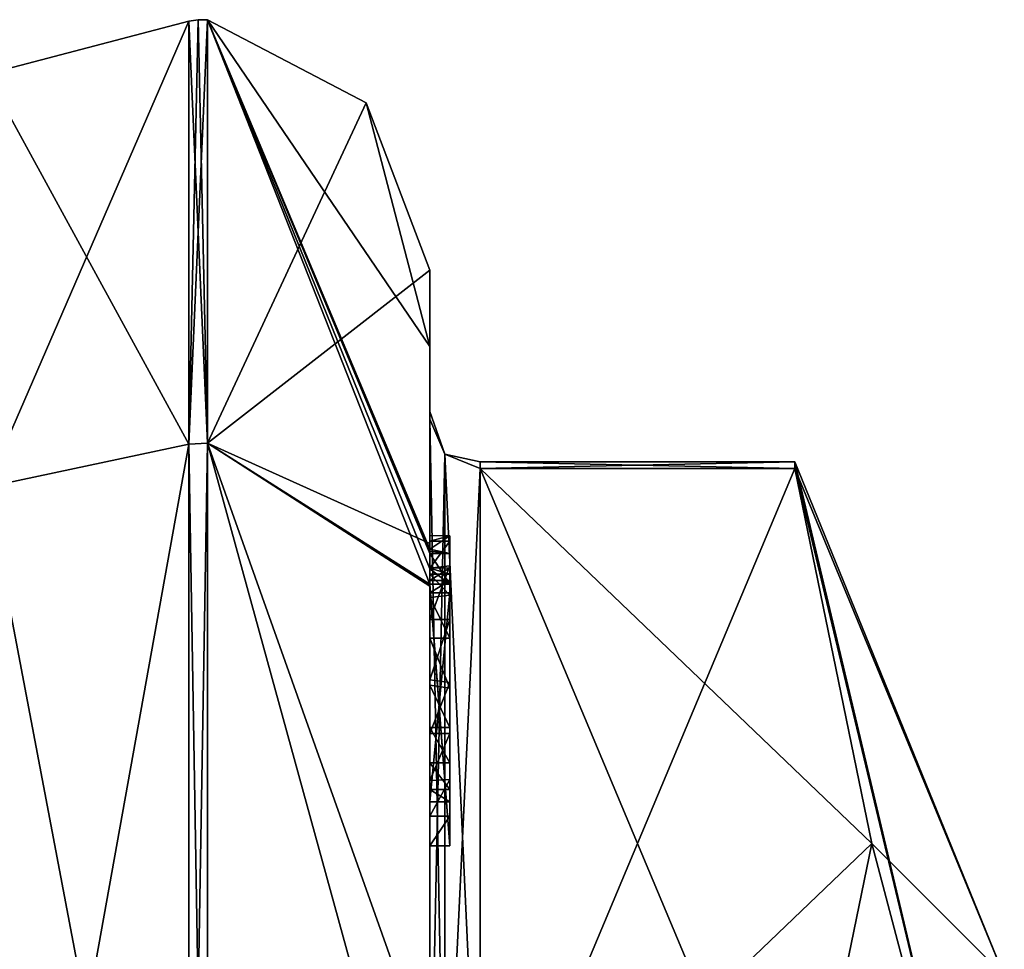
# Model space of a CAD drawing. Extents: x -23 to 470, y -2000 to 0.
# Tile 198 of 198: x 460 to 470, y -15 to -6. Entities that reach past the tile are written whole.
import ezdxf

# ---------------------------------------------------------------- set-up
doc = ezdxf.new("R2010")
doc.units = 0
doc.header["$LTSCALE"] = 64.718028
for name, color, linetype in [('1018', 7, 'CONTINUOUS'), ('1019', 7, 'CONTINUOUS'), ('1020', 7, 'CONTINUOUS'), ('1021', 7, 'CONTINUOUS'), ('1022', 7, 'CONTINUOUS'), ('1023', 7, 'CONTINUOUS'), ('1024', 7, 'CONTINUOUS'), ('1025', 7, 'CONTINUOUS'), ('1027', 7, 'CONTINUOUS'), ('1028', 7, 'CONTINUOUS'), ('1034', 7, 'CONTINUOUS'), ('1035', 7, 'CONTINUOUS'), ('1036', 7, 'CONTINUOUS'), ('1037', 7, 'CONTINUOUS'), ('1038', 7, 'CONTINUOUS'), ('1039', 7, 'CONTINUOUS'), ('1040', 7, 'CONTINUOUS'), ('1123', 7, 'CONTINUOUS'), ('1129', 7, 'CONTINUOUS'), ('946', 7, 'CONTINUOUS'), ('947', 7, 'CONTINUOUS'), ('948', 7, 'CONTINUOUS'), ('953', 7, 'CONTINUOUS'), ('954', 7, 'CONTINUOUS'), ('955', 7, 'CONTINUOUS'), ('956', 7, 'CONTINUOUS'), ('961', 7, 'CONTINUOUS'), ('962', 7, 'CONTINUOUS'), ('964', 7, 'CONTINUOUS')]:
    doc.layers.add(name, color=color, linetype=linetype)

msp = doc.modelspace()

# ---------------------------------------------------------------- linework, layer by layer
at = {"layer": '1018', "linetype": 'CONTINUOUS'}
for points in [[(464.6, -11.1362, -9.5897), (464.6, -11.187, -9.0965), (464.6, -11.5781, -9.9484), (464.6, -11.1362, -9.5897)], [(464.6, -11.1362, -9.5897), (464.6, -11.6125, -10.616), (464.6, -11.3095, -10.0913), (464.6, -11.1362, -9.5897)], [(464.6, -11.6125, -10.616), (464.6, -11.1362, -9.5897), (464.6, -11.5781, -9.9484), (464.6, -11.6125, -10.616)], [(464.6, -11.4534, -9.5704), (464.6, -11.187, -9.0965), (464.6, -11.5138, -9.2043), (464.6, -11.4534, -9.5704)], [(464.6, -11.5781, -9.9484), (464.6, -11.187, -9.0965), (464.6, -11.4534, -9.5704), (464.6, -11.5781, -9.9484)], [(464.6, -11.187, -9.0965), (464.6, -11.4313, -8.659), (464.6, -11.5138, -9.2043), (464.6, -11.187, -9.0965)], [(464.6, -11.5138, -9.2043), (464.6, -11.4313, -8.659), (464.6, -11.7239, -8.8793), (464.6, -11.5138, -9.2043)], [(464.6, -11.4313, -8.659), (464.6, -11.9655, -8.2296), (464.6, -11.7239, -8.8793), (464.6, -11.4313, -8.659)], [(464.6, -11.7015, -10.162), (464.6, -11.6125, -10.616), (464.6, -11.5781, -9.9484), (464.6, -11.7015, -10.162)], [(464.6, -14.2106, -9.116), (464.6, -11.6125, -10.616), (464.6, -13.7729, -8.9661), (464.6, -14.2106, -9.116)], [(464.6, -11.6125, -10.616), (464.6, -11.7015, -10.162), (464.6, -13.7729, -8.9661), (464.6, -11.6125, -10.616)], [(464.6, -11.7239, -8.8793), (464.6, -11.9655, -8.2296), (464.6, -12.1505, -8.55), (464.6, -11.7239, -8.8793)], [(464.6, -11.9655, -8.2296), (464.6, -12.5904, -7.9863), (464.6, -12.1505, -8.55), (464.6, -11.9655, -8.2296)], [(464.6, -12.1505, -8.55), (464.6, -12.5904, -7.9863), (464.6, -12.6457, -8.3482), (464.6, -12.1505, -8.55)], [(464.6, -12.6457, -8.3482), (464.6, -12.5904, -7.9863), (464.6, -13.0346, -8.3293), (464.6, -12.6457, -8.3482)], [(464.6, -12.5904, -7.9863), (464.6, -13.0949, -7.9883), (464.6, -13.0346, -8.3293), (464.6, -12.5904, -7.9863)], [(464.6, -13.0346, -8.3293), (464.6, -13.0949, -7.9883), (464.6, -13.3865, -8.4602), (464.6, -13.0346, -8.3293)], [(464.6, -13.0949, -7.9883), (464.6, -13.5526, -8.1869), (464.6, -13.3865, -8.4602), (464.6, -13.0949, -7.9883)], [(464.6, -13.3865, -8.4602), (464.6, -13.5526, -8.1869), (464.6, -13.6496, -8.7525), (464.6, -13.3865, -8.4602)], [(464.6, -13.5526, -8.1869), (464.6, -13.915, -8.6041), (464.6, -13.7729, -8.9661), (464.6, -13.5526, -8.1869)], [(464.6, -13.6496, -8.7525), (464.6, -13.5526, -8.1869), (464.6, -13.7729, -8.9661), (464.6, -13.6496, -8.7525)], [(464.6, -13.915, -8.6041), (464.6, -14.2106, -9.116), (464.6, -13.7729, -8.9661), (464.6, -13.915, -8.6041)]]:
    msp.add_3dface(points, dxfattribs=at)
at = {"layer": '1019', "linetype": 'CONTINUOUS'}
for points in [[(464.4, -13.915, -8.6041), (464.4, -14.2106, -9.116), (464.6, -13.915, -8.6041), (464.4, -13.915, -8.6041)], [(464.4, -14.2106, -9.116), (464.6, -14.2106, -9.116), (464.6, -13.915, -8.6041), (464.4, -14.2106, -9.116)]]:
    msp.add_3dface(points, dxfattribs=at)
at = {"layer": '1020', "linetype": 'CONTINUOUS'}
for points in [[(464.4, -13.0949, -7.9883), (464.4, -13.561, -8.1935), (464.6, -13.0949, -7.9883), (464.4, -13.0949, -7.9883)], [(464.4, -13.561, -8.1935), (464.6, -13.5526, -8.1869), (464.6, -13.0949, -7.9883), (464.4, -13.561, -8.1935)], [(464.4, -13.561, -8.1935), (464.4, -13.915, -8.6041), (464.6, -13.5526, -8.1869), (464.4, -13.561, -8.1935)], [(464.4, -13.915, -8.6041), (464.6, -13.915, -8.6041), (464.6, -13.5526, -8.1869), (464.4, -13.915, -8.6041)]]:
    msp.add_3dface(points, dxfattribs=at)
at = {"layer": '1021', "linetype": 'CONTINUOUS'}
for points in [[(464.4, -11.9655, -8.2296), (464.4, -12.5634, -7.9925), (464.6, -11.9655, -8.2296), (464.4, -11.9655, -8.2296)], [(464.4, -12.5634, -7.9925), (464.6, -12.5904, -7.9863), (464.6, -11.9655, -8.2296), (464.4, -12.5634, -7.9925)], [(464.4, -12.5634, -7.9925), (464.4, -13.0949, -7.9883), (464.6, -12.5904, -7.9863), (464.4, -12.5634, -7.9925)], [(464.4, -13.0949, -7.9883), (464.6, -13.0949, -7.9883), (464.6, -12.5904, -7.9863), (464.4, -13.0949, -7.9883)]]:
    msp.add_3dface(points, dxfattribs=at)
at = {"layer": '1022', "linetype": 'CONTINUOUS'}
for points in [[(464.4, -11.187, -9.0965), (464.4, -11.4542, -8.6339), (464.6, -11.187, -9.0965), (464.4, -11.187, -9.0965)], [(464.4, -11.4542, -8.6339), (464.6, -11.4313, -8.659), (464.6, -11.187, -9.0965), (464.4, -11.4542, -8.6339)], [(464.4, -11.4542, -8.6339), (464.4, -11.9655, -8.2296), (464.6, -11.4313, -8.659), (464.4, -11.4542, -8.6339)], [(464.4, -11.9655, -8.2296), (464.6, -11.9655, -8.2296), (464.6, -11.4313, -8.659), (464.4, -11.9655, -8.2296)]]:
    msp.add_3dface(points, dxfattribs=at)
at = {"layer": '1023', "linetype": 'CONTINUOUS'}
for points in [[(464.4, -11.268, -10.0145), (464.4, -11.1329, -9.5521), (464.6, -11.1362, -9.5897), (464.4, -11.268, -10.0145)], [(464.4, -11.1329, -9.5521), (464.4, -11.187, -9.0965), (464.6, -11.1362, -9.5897), (464.4, -11.1329, -9.5521)], [(464.4, -11.268, -10.0145), (464.6, -11.1362, -9.5897), (464.6, -11.3095, -10.0913), (464.4, -11.268, -10.0145)], [(464.4, -11.187, -9.0965), (464.6, -11.187, -9.0965), (464.6, -11.1362, -9.5897), (464.4, -11.187, -9.0965)], [(464.4, -11.2881, -10.0529), (464.4, -11.268, -10.0145), (464.6, -11.3095, -10.0913), (464.4, -11.2881, -10.0529)], [(464.4, -11.3095, -10.0913), (464.4, -11.2881, -10.0529), (464.6, -11.3095, -10.0913), (464.4, -11.3095, -10.0913)]]:
    msp.add_3dface(points, dxfattribs=at)
at = {"layer": '1024', "linetype": 'CONTINUOUS'}
for points in [[(464.4, -11.461, -10.3537), (464.4, -11.3095, -10.0913), (464.6, -11.6125, -10.616), (464.4, -11.461, -10.3537)], [(464.6, -11.6125, -10.616), (464.4, -11.3095, -10.0913), (464.6, -11.3095, -10.0913), (464.6, -11.6125, -10.616)], [(464.3999, -11.6125, -10.616), (464.4, -11.461, -10.3537), (464.6, -11.6125, -10.616), (464.3999, -11.6125, -10.616)]]:
    msp.add_3dface(points, dxfattribs=at)
at = {"layer": '1025', "linetype": 'CONTINUOUS'}
for points in [[(464.4, -11.6236, -10.6096), (464.3999, -11.6125, -10.616), (464.6, -14.2106, -9.116), (464.4, -11.6236, -10.6096)], [(464.3999, -11.6125, -10.616), (464.6, -11.6125, -10.616), (464.6, -14.2106, -9.116), (464.3999, -11.6125, -10.616)], [(464.4, -11.6347, -10.6032), (464.4, -11.6236, -10.6096), (464.6, -14.2106, -9.116), (464.4, -11.6347, -10.6032)], [(464.4, -14.2106, -9.116), (464.4, -11.6347, -10.6032), (464.6, -14.2106, -9.116), (464.4, -14.2106, -9.116)]]:
    msp.add_3dface(points, dxfattribs=at)
at = {"layer": '1027', "linetype": 'CONTINUOUS'}
for points in [[(464.4, -17.529, -14.7638), (464.4, -9.9787, -1.6862), (464.549, -10.3262, -1.5759), (464.4, -17.529, -14.7638)], [(464.4, -17.529, -14.7638), (464.549, -10.3262, -1.5759), (464.549, -17.7983, -14.518), (464.4, -17.529, -14.7638)], [(464.549, -10.3262, -1.5759), (464.9, -10.4668, -1.5315), (464.549, -17.7983, -14.518), (464.549, -10.3262, -1.5759)], [(464.9, -10.4668, -1.5315), (464.9, -17.907, -14.4185), (464.549, -17.7983, -14.518), (464.9, -10.4668, -1.5315)]]:
    msp.add_3dface(points, dxfattribs=at)
at = {"layer": '1028', "linetype": 'CONTINUOUS'}
for points in [[(464.4, -9.9787, 1.6862), (464.4, -17.529, 14.7638), (464.549, -17.7983, 14.518), (464.4, -9.9787, 1.6862)], [(464.4, -9.9787, 1.6862), (464.549, -17.7983, 14.518), (464.549, -10.3262, 1.5759), (464.4, -9.9787, 1.6862)], [(464.9, -17.907, 14.4185), (464.9, -10.4668, 1.5315), (464.549, -10.3262, 1.5759), (464.9, -17.907, 14.4185)], [(464.549, -17.7983, 14.518), (464.9, -17.907, 14.4185), (464.549, -10.3262, 1.5759), (464.549, -17.7983, 14.518)]]:
    msp.add_3dface(points, dxfattribs=at)
at = {"layer": '1034', "linetype": 'CONTINUOUS'}
for points in [[(464.4, -11.7015, -10.162), (464.4, -13.7729, -8.9661), (464.6, -11.7015, -10.162), (464.4, -11.7015, -10.162)], [(464.6, -11.7015, -10.162), (464.4, -13.7729, -8.9661), (464.6, -13.7729, -8.9661), (464.6, -11.7015, -10.162)]]:
    msp.add_3dface(points, dxfattribs=at)
at = {"layer": '1035', "linetype": 'CONTINUOUS'}
for points in [[(464.4, -13.7729, -8.9661), (464.4, -13.6496, -8.7525), (464.6, -13.7729, -8.9661), (464.4, -13.7729, -8.9661)], [(464.4, -13.6496, -8.7525), (464.6, -13.6496, -8.7525), (464.6, -13.7729, -8.9661), (464.4, -13.6496, -8.7525)]]:
    msp.add_3dface(points, dxfattribs=at)
at = {"layer": '1036', "linetype": 'CONTINUOUS'}
for points in [[(464.4, -13.3849, -8.4595), (464.4, -13.0346, -8.3293), (464.6, -13.3865, -8.4602), (464.4, -13.3849, -8.4595)], [(464.4, -13.0346, -8.3293), (464.6, -13.0346, -8.3293), (464.6, -13.3865, -8.4602), (464.4, -13.0346, -8.3293)], [(464.4, -13.6496, -8.7525), (464.4, -13.3849, -8.4595), (464.6, -13.6496, -8.7525), (464.4, -13.6496, -8.7525)], [(464.4, -13.3849, -8.4595), (464.6, -13.3865, -8.4602), (464.6, -13.6496, -8.7525), (464.4, -13.3849, -8.4595)]]:
    msp.add_3dface(points, dxfattribs=at)
at = {"layer": '1037', "linetype": 'CONTINUOUS'}
for points in [[(464.4, -12.6156, -8.3557), (464.4, -12.1505, -8.55), (464.6, -12.6457, -8.3482), (464.4, -12.6156, -8.3557)], [(464.4, -12.1505, -8.55), (464.6, -12.1505, -8.55), (464.6, -12.6457, -8.3482), (464.4, -12.1505, -8.55)], [(464.4, -13.0346, -8.3293), (464.4, -12.6156, -8.3557), (464.6, -13.0346, -8.3293), (464.4, -13.0346, -8.3293)], [(464.4, -12.6156, -8.3557), (464.6, -12.6457, -8.3482), (464.6, -13.0346, -8.3293), (464.4, -12.6156, -8.3557)]]:
    msp.add_3dface(points, dxfattribs=at)
at = {"layer": '1038', "linetype": 'CONTINUOUS'}
for points in [[(464.4, -11.7472, -8.8554), (464.4, -11.5138, -9.2043), (464.6, -11.7239, -8.8793), (464.4, -11.7472, -8.8554)], [(464.4, -11.5138, -9.2043), (464.6, -11.5138, -9.2043), (464.6, -11.7239, -8.8793), (464.4, -11.5138, -9.2043)], [(464.4, -11.7472, -8.8554), (464.6, -11.7239, -8.8793), (464.6, -12.1505, -8.55), (464.4, -11.7472, -8.8554)], [(464.4, -12.1505, -8.55), (464.4, -11.7472, -8.8554), (464.6, -12.1505, -8.55), (464.4, -12.1505, -8.55)]]:
    msp.add_3dface(points, dxfattribs=at)
at = {"layer": '1039', "linetype": 'CONTINUOUS'}
for points in [[(464.4, -11.4544, -9.5787), (464.4, -11.5781, -9.9484), (464.6, -11.4534, -9.5704), (464.4, -11.4544, -9.5787)], [(464.4, -11.4544, -9.5787), (464.6, -11.4534, -9.5704), (464.6, -11.5138, -9.2043), (464.4, -11.4544, -9.5787)], [(464.4, -11.5781, -9.9484), (464.6, -11.5781, -9.9484), (464.6, -11.4534, -9.5704), (464.4, -11.5781, -9.9484)], [(464.4, -11.5138, -9.2043), (464.4, -11.4544, -9.5787), (464.6, -11.5138, -9.2043), (464.4, -11.5138, -9.2043)]]:
    msp.add_3dface(points, dxfattribs=at)
at = {"layer": '1040', "linetype": 'CONTINUOUS'}
for points in [[(464.4, -11.5781, -9.9484), (464.4, -11.7015, -10.162), (464.6, -11.5781, -9.9484), (464.4, -11.5781, -9.9484)], [(464.4, -11.7015, -10.162), (464.6, -11.7015, -10.162), (464.6, -11.5781, -9.9484), (464.4, -11.7015, -10.162)]]:
    msp.add_3dface(points, dxfattribs=at)
at = {"layer": '1123', "linetype": 'CONTINUOUS'}
for points in [[(468.0232, -10.4668, -1.5315), (464.9, -10.4668, -1.5315), (464.9, -10.4, 0.0102), (468.0232, -10.4668, -1.5315)], [(468.0232, -10.4), (468.0232, -10.4668, -1.5315), (464.9, -10.4, 0.0102), (468.0232, -10.4)], [(464.9, -10.4668, 1.5315), (468.0232, -10.4668, 1.5315), (468.0232, -10.4), (464.9, -10.4668, 1.5315)], [(464.9, -10.4668, 1.5315), (468.0232, -10.4), (464.9, -10.4, 0.0102), (464.9, -10.4668, 1.5315)]]:
    msp.add_3dface(points, dxfattribs=at)
at = {"layer": '1129', "linetype": 'CONTINUOUS'}
for points in [[(464.4, -9.9787, -1.6862), (464.4, -9.9, 0.0124), (464.549, -10.3262, 1.5759), (464.4, -9.9787, -1.6862)], [(464.4, -9.9, 0.0124), (464.4, -9.9787, 1.6862), (464.549, -10.3262, 1.5759), (464.4, -9.9, 0.0124)], [(464.4, -9.9787, -1.6862), (464.549, -10.3262, 1.5759), (464.549, -10.3262, -1.5759), (464.4, -9.9787, -1.6862)], [(464.9, -10.4, 0.0102), (464.9, -10.4668, -1.5315), (464.549, -10.3262, -1.5759), (464.9, -10.4, 0.0102)], [(464.9, -10.4668, 1.5315), (464.9, -10.4, 0.0102), (464.549, -10.3262, -1.5759), (464.9, -10.4668, 1.5315)], [(464.549, -10.3262, 1.5759), (464.9, -10.4668, 1.5315), (464.549, -10.3262, -1.5759), (464.549, -10.3262, 1.5759)]]:
    msp.add_3dface(points, dxfattribs=at)
at = {"layer": '946', "linetype": 'CONTINUOUS'}
for points in [[(464.9, -17.907, -14.4185), (464.9, -10.4668, -1.5315), (468.0232, -17.907, -14.4185), (464.9, -17.907, -14.4185)], [(468.0232, -17.907, -14.4185), (464.9, -10.4668, -1.5315), (468.7857, -14.1869, -7.975), (468.0232, -17.907, -14.4185)], [(468.7857, -14.1869, -7.975), (464.9, -10.4668, -1.5315), (468.0232, -10.4668, -1.5315), (468.7857, -14.1869, -7.975)]]:
    msp.add_3dface(points, dxfattribs=at)
at = {"layer": '947', "linetype": 'CONTINUOUS'}
for points in [[(464.9, -10.4668, 1.5315), (464.9, -17.907, 14.4185), (468.0232, -10.4668, 1.5315), (464.9, -10.4668, 1.5315)], [(468.0232, -10.4668, 1.5315), (464.9, -17.907, 14.4185), (468.7857, -14.1869, 7.975), (468.0232, -10.4668, 1.5315)], [(468.7857, -14.1869, 7.975), (464.9, -17.907, 14.4185), (468.0232, -17.907, 14.4185), (468.7857, -14.1869, 7.975)]]:
    msp.add_3dface(points, dxfattribs=at)
at = {"layer": '948', "linetype": 'CONTINUOUS'}
for points in [[(464.4, -8.5), (464.4, -11.2106, 9.9179), (464.4, -9.9787, 1.6862), (464.4, -8.5)], [(464.4, -9.2573, -5.3821), (464.4, -8.5), (464.4, -9.9787, 1.6862), (464.4, -9.2573, -5.3821)], [(464.4, -11.268, -10.0145), (464.4, -9.2573, -5.3821), (464.4, -11.1329, -9.5521), (464.4, -11.268, -10.0145)], [(464.4, -11.1329, -9.5521), (464.4, -9.2573, -5.3821), (464.4, -9.9787, -1.6862), (464.4, -11.1329, -9.5521)], [(464.4, -9.9787, -1.6862), (464.4, -9.2573, -5.3821), (464.4, -9.9, 0.0124), (464.4, -9.9787, -1.6862)], [(464.4, -9.9, 0.0124), (464.4, -9.2573, -5.3821), (464.4, -9.9787, 1.6862), (464.4, -9.9, 0.0124)], [(464.4, -13.915, -8.6041), (464.4, -13.561, -8.1935), (464.4, -9.9787, -1.6862), (464.4, -13.915, -8.6041)], [(464.4, -17.529, -14.7638), (464.4, -13.915, -8.6041), (464.4, -9.9787, -1.6862), (464.4, -17.529, -14.7638)], [(464.4, -9.9787, 1.6862), (464.4, -11.2106, 9.9179), (464.4, -17.529, 14.7638), (464.4, -9.9787, 1.6862)], [(464.4, -11.187, -9.0965), (464.4, -11.1329, -9.5521), (464.4, -9.9787, -1.6862), (464.4, -11.187, -9.0965)], [(464.4, -11.4542, -8.6339), (464.4, -11.187, -9.0965), (464.4, -9.9787, -1.6862), (464.4, -11.4542, -8.6339)], [(464.4, -11.9655, -8.2296), (464.4, -11.4542, -8.6339), (464.4, -9.9787, -1.6862), (464.4, -11.9655, -8.2296)], [(464.4, -12.5634, -7.9925), (464.4, -11.9655, -8.2296), (464.4, -9.9787, -1.6862), (464.4, -12.5634, -7.9925)], [(464.4, -13.0949, -7.9883), (464.4, -12.5634, -7.9925), (464.4, -9.9787, -1.6862), (464.4, -13.0949, -7.9883)], [(464.4, -13.561, -8.1935), (464.4, -13.0949, -7.9883), (464.4, -9.9787, -1.6862), (464.4, -13.561, -8.1935)], [(464.4, -11.2106, 9.9179), (464.4, -18.2415, 16.8826), (464.4, -17.529, 14.7638), (464.4, -11.2106, 9.9179)], [(464.4, -11.4544, -9.5787), (464.4, -11.5138, -9.2043), (464.4, -11.5781, -9.9484), (464.4, -11.4544, -9.5787)], [(464.4, -11.5138, -9.2043), (464.4, -11.7472, -8.8554), (464.4, -11.5781, -9.9484), (464.4, -11.5138, -9.2043)], [(464.4, -11.7472, -8.8554), (464.4, -11.7015, -10.162), (464.4, -11.5781, -9.9484), (464.4, -11.7472, -8.8554)], [(464.4, -11.6347, -10.6032), (464.4, -14.2106, -9.116), (464.4, -16.4145, -15.6852), (464.4, -11.6347, -10.6032)], [(464.4, -13.7729, -8.9661), (464.4, -11.7015, -10.162), (464.4, -13.6496, -8.7525), (464.4, -13.7729, -8.9661)], [(464.4, -13.6496, -8.7525), (464.4, -11.7015, -10.162), (464.4, -13.3849, -8.4595), (464.4, -13.6496, -8.7525)], [(464.4, -13.3849, -8.4595), (464.4, -11.7015, -10.162), (464.4, -13.0346, -8.3293), (464.4, -13.3849, -8.4595)], [(464.4, -13.0346, -8.3293), (464.4, -11.7015, -10.162), (464.4, -12.6156, -8.3557), (464.4, -13.0346, -8.3293)], [(464.4, -12.6156, -8.3557), (464.4, -11.7015, -10.162), (464.4, -12.1505, -8.55), (464.4, -12.6156, -8.3557)], [(464.4, -12.1505, -8.55), (464.4, -11.7015, -10.162), (464.4, -11.7472, -8.8554), (464.4, -12.1505, -8.55)], [(464.4, -14.2106, -9.116), (464.4, -13.915, -8.6041), (464.4, -17.529, -14.7638), (464.4, -14.2106, -9.116)], [(464.4, -16.4145, -15.6852), (464.4, -14.2106, -9.116), (464.4, -17.529, -14.7638), (464.4, -16.4145, -15.6852)]]:
    msp.add_3dface(points, dxfattribs=at)
at = {"layer": '953', "linetype": 'CONTINUOUS'}
for points in [[(462.1949, -6.0175), (462.1949, -10.2157, 12.921), (463.7691, -6.8398), (462.1949, -6.0175)], [(462.1949, -10.2157, 12.921), (464.4, -8.5), (463.7691, -6.8398), (462.1949, -10.2157, 12.921)], [(464.4, -11.2106, 9.9179), (464.4, -8.5), (462.1949, -10.2157, 12.921), (464.4, -11.2106, 9.9179)], [(464.4, -18.2415, 16.8826), (464.4, -11.2106, 9.9179), (462.1949, -10.2157, 12.921), (464.4, -18.2415, 16.8826)], [(462.1949, -21.207, 20.9066), (464.4, -18.2415, 16.8826), (462.1949, -10.2157, 12.921), (462.1949, -21.207, 20.9066)]]:
    msp.add_3dface(points, dxfattribs=at)
at = {"layer": '954', "linetype": 'CONTINUOUS'}
for points in [[(464.4, -9.2573, -5.3821), (464.4, -11.268, -10.0145), (462.1949, -6.0175), (464.4, -9.2573, -5.3821)], [(464.4, -9.2573, -5.3821), (462.1949, -6.0175), (463.7691, -6.8398), (464.4, -9.2573, -5.3821)], [(462.1949, -6.0175), (464.4, -11.268, -10.0145), (464.4, -11.2881, -10.0529), (462.1949, -6.0175)], [(464.4, -11.3095, -10.0913), (462.1949, -6.0175), (464.4, -11.2881, -10.0529), (464.4, -11.3095, -10.0913)], [(462.1949, -6.0175), (464.4, -11.3095, -10.0913), (464.4, -11.461, -10.3537), (462.1949, -6.0175)], [(462.1949, -10.2157, -12.921), (462.1949, -6.0175), (464.3999, -11.6125, -10.616), (462.1949, -10.2157, -12.921)], [(464.3999, -11.6125, -10.616), (462.1949, -6.0175), (464.4, -11.461, -10.3537), (464.3999, -11.6125, -10.616)], [(464.4, -8.5), (464.4, -9.2573, -5.3821), (463.7691, -6.8398), (464.4, -8.5)], [(464.4, -11.6347, -10.6032), (464.4, -16.4145, -15.6852), (462.1949, -10.2157, -12.921), (464.4, -11.6347, -10.6032)], [(464.4, -11.6347, -10.6032), (462.1949, -10.2157, -12.921), (464.4, -11.6236, -10.6096), (464.4, -11.6347, -10.6032)], [(462.1949, -10.2157, -12.921), (464.4, -16.4145, -15.6852), (462.1949, -21.207, -20.9066), (462.1949, -10.2157, -12.921)], [(464.4, -11.6236, -10.6096), (462.1949, -10.2157, -12.921), (464.3999, -11.6125, -10.616), (464.4, -11.6236, -10.6096)]]:
    msp.add_3dface(points, dxfattribs=at)
at = {"layer": '955', "linetype": 'CONTINUOUS'}
for points in [[(462.0094, -10.2261, -12.9135), (460, -6.556), (462.0094, -6.0302, 0), (462.0094, -10.2261, -12.9135)], [(460, -10.6517, -12.6046), (460, -6.556), (462.0094, -10.2261, -12.9135), (460, -10.6517, -12.6046)], [(462.0094, -21.211, -20.8945), (460, -10.6517, -12.6046), (462.0094, -10.2261, -12.9135), (462.0094, -21.211, -20.8945)], [(460, -21.3726, -20.3941), (460, -10.6517, -12.6046), (462.0094, -21.211, -20.8945), (460, -21.3726, -20.3941)]]:
    msp.add_3dface(points, dxfattribs=at)
at = {"layer": '956', "linetype": 'CONTINUOUS'}
for points in [[(460, -6.556), (460, -10.6517, 12.6046), (462.0094, -6.0302, 0), (460, -6.556)], [(462.0094, -6.0302, 0), (460, -10.6517, 12.6046), (462.0094, -10.2261, 12.9135), (462.0094, -6.0302, 0)], [(460, -10.6517, 12.6046), (460, -21.3726, 20.3941), (462.0094, -10.2261, 12.9135), (460, -10.6517, 12.6046)], [(462.0094, -10.2261, 12.9135), (460, -21.3726, 20.3941), (462.0094, -21.211, 20.8945), (462.0094, -10.2261, 12.9135)]]:
    msp.add_3dface(points, dxfattribs=at)
at = {"layer": '961', "linetype": 'CONTINUOUS'}
for points in [[(462.0094, -10.2261, 12.9135), (462.1949, -6.0175), (462.1016, -6.0151, 0), (462.0094, -10.2261, 12.9135)], [(462.0094, -6.0302, 0), (462.0094, -10.2261, 12.9135), (462.1016, -6.0151, 0), (462.0094, -6.0302, 0)], [(462.1949, -10.2157, 12.921), (462.1949, -6.0175), (462.0094, -10.2261, 12.9135), (462.1949, -10.2157, 12.921)], [(462.1949, -21.207, 20.9066), (462.1949, -10.2157, 12.921), (462.0094, -21.211, 20.8945), (462.1949, -21.207, 20.9066)], [(462.1949, -10.2157, 12.921), (462.0094, -10.2261, 12.9135), (462.0094, -21.211, 20.8945), (462.1949, -10.2157, 12.921)]]:
    msp.add_3dface(points, dxfattribs=at)
at = {"layer": '962', "linetype": 'CONTINUOUS'}
for points in [[(462.1949, -10.2157, -12.921), (462.0094, -6.0302, 0), (462.1016, -6.0151, 0), (462.1949, -10.2157, -12.921)], [(462.1949, -10.2157, -12.921), (462.0094, -10.2261, -12.9135), (462.0094, -6.0302, 0), (462.1949, -10.2157, -12.921)], [(462.1949, -6.0175), (462.1949, -10.2157, -12.921), (462.1016, -6.0151, 0), (462.1949, -6.0175)], [(462.1949, -10.2157, -12.921), (462.1949, -21.207, -20.9066), (462.0094, -10.2261, -12.9135), (462.1949, -10.2157, -12.921)], [(462.1949, -21.207, -20.9066), (462.0094, -21.211, -20.8945), (462.0094, -10.2261, -12.9135), (462.1949, -21.207, -20.9066)]]:
    msp.add_3dface(points, dxfattribs=at)
at = {"layer": '964', "linetype": 'CONTINUOUS'}
for points in [[(470.1, -15.5), (470.1, -19.1612, -8.8388), (468.0232, -10.4), (470.1, -15.5)], [(468.0232, -10.4668, 1.5315), (470.1, -15.5), (468.0232, -10.4), (468.0232, -10.4668, 1.5315)], [(470.1, -19.1612, -8.8388), (468.0232, -10.4668, -1.5315), (468.0232, -10.4), (470.1, -19.1612, -8.8388)], [(470.1, -15.5), (468.0232, -10.4668, 1.5315), (468.7857, -14.1869, 7.975), (470.1, -15.5)], [(470.1, -19.1612, -8.8388), (468.7857, -14.1869, -7.975), (468.0232, -10.4668, -1.5315), (470.1, -19.1612, -8.8388)], [(470.1, -19.1612, 8.8388), (468.7857, -14.1869, 7.975), (468.0232, -17.907, 14.4185), (470.1, -19.1612, 8.8388)], [(470.1, -19.1612, -8.8388), (468.0232, -17.907, -14.4185), (468.7857, -14.1869, -7.975), (470.1, -19.1612, -8.8388)], [(470.1, -19.1612, 8.8388), (470.1, -15.5), (468.7857, -14.1869, 7.975), (470.1, -19.1612, 8.8388)]]:
    msp.add_3dface(points, dxfattribs=at)

doc.saveas('drawing.dxf')
